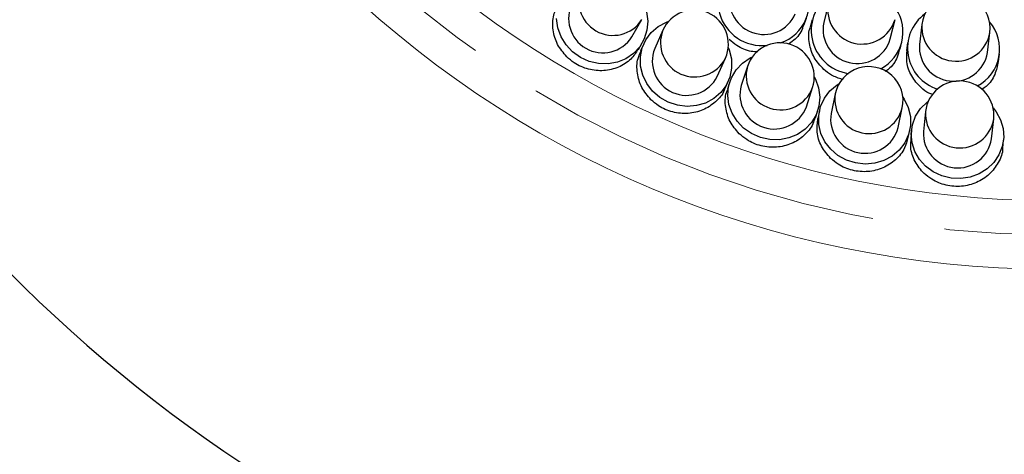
# Model space of a CAD drawing. Header units: millimetres. Extents: x -201 to 202, y 143 to 428.
# Tile 5 of 21: x 59 to 80, y 300 to 309. Entities that reach past the tile are written whole.
import ezdxf

# ---------------------------------------------------------------- set-up
doc = ezdxf.new("R2010")
doc.units = ezdxf.units.MM
doc.header["$LTSCALE"] = 0.25
doc.linetypes.add('CENTER', pattern=[50.8, 31.75, -6.35, 6.35, -6.35])
for name, color, linetype, lineweight in [('BASE', 7, 'Continuous', 20), ('CENTER', 1, 'CENTER', 9), ('DIMENSION', 6, 'Continuous', 9)]:
    doc.layers.add(name, color=color, linetype=linetype, lineweight=lineweight)
doc.layers.add('PCB ASSY', color=7, linetype='Continuous')
doc.styles.add('VS Standard', font='msgothic.ttc', dxfattribs={"height": 3})
doc.dimstyles.new('VS Standard x0.5', dxfattribs={"dimtxt": 3, "dimasz": 3, "dimexe": 0.5, "dimexo": 0.8, "dimgap": 0.5, "dimtad": 3, "dimlfac": 2, "dimrnd": 0.0001, "dimzin": 9, "dimdsep": 46, "dimtxsty": 'VS Standard', "dimcen": 0, "dimaunit": 1, "dimadec": 0, "dimazin": 2, "dimtfac": 1, "dimtmove": 0, "dimatfit": 3, "dimfxl": 1, "dimtolj": 1, "dimtzin": 0, "dimarcsym": 0})

# ---------------------------------------------------------------- blocks, each defined once
blk = doc.blocks.new('*D288')
at = {"layer": 'Defpoints', "color": 0}
for p in [(81.484, 352), (62.215, 337.375), (63.081, 336.875), (49.874, 320.676), (81.484, 300.5)]:
    blk.add_point(p, dxfattribs=at)
at = {"layer": 'DIMENSION', "color": 0, "lineweight": -2}
for p, q in [((61.522, 337.775), (53.253, 342.549)), ((81.484, 299.7), (81.484, 293.653))]:
    blk.add_line(p, q, dxfattribs=at)
blk.add_arc((81.484, 326.25), 32.098, 155.3571, 264.6429, dxfattribs=at)
at = {"layer": 'DIMENSION', "color": 0}
for points in [[(52.754, 339.404), (51.865, 339.863), (53.686, 342.299)], [(78.464, 293.793), (78.51, 294.792), (81.484, 294.153)]]:
    blk.add_solid(points, dxfattribs=at)
at = {"layer": 'DIMENSION', "color": 0, "insert": (55.465, 311.228), "char_height": 3, "attachment_point": 5, "rotation": 300, "style": 'VS Standard'}
blk.add_mtext('\\A1;120%%d', dxfattribs=at)

msp = doc.modelspace()

# ---------------------------------------------------------------- linework, layer by layer
at = {"layer": 'BASE'}
for radius in [22.5, 21]:
    msp.add_circle((81.4837, 326.2501), radius, dxfattribs=at)
at = {"layer": 'CENTER'}
msp.add_circle((81.4837, 326.2501), 21.75, dxfattribs=at)
at = {"layer": 'PCB ASSY'}
for p, q in [((76.6023, 309.5794), (76.4967, 309.1511)), ((72.2957, 308.836), (72.5163, 309.2181)), ((76.0605, 309.095), (76.12, 309.2519)), ((76.2419, 309.2139), (76.2017, 309.051)), ((77.9531, 308.7921), (78.0587, 309.2205)), ((72.9755, 308.9842), (72.796, 308.5811)), ((78.6473, 309.1126), (78.5942, 308.6746)), ((80.0832, 308.4938), (80.1364, 308.9318)), ((72.439, 308.5593), (72.523, 308.7048)), ((72.5562, 308.6879), (72.4878, 308.5344)), ((78.1679, 308.5664), (78.208, 308.7293)), ((78.3336, 308.7063), (78.3134, 308.5397)), ((74.1663, 307.971), (74.3458, 308.3741)), ((80.3236, 308.2957), (80.3438, 308.4622)), ((74.8268, 308.1894), (74.6905, 307.7698)), ((74.3378, 307.7108), (74.4061, 307.8643)), ((74.4409, 307.8509), (74.3889, 307.6911)), ((76.1171, 307.3063), (76.2534, 307.7259)), ((76.7512, 307.5925), (76.6594, 307.161)), ((78.1267, 306.8491), (78.2184, 307.2807)), ((76.3148, 307.0653), (76.3667, 307.2252)), ((76.4027, 307.2155), (76.3677, 307.0512)), ((78.7274, 307.2), (78.6812, 306.7613)), ((80.173, 306.6045), (80.2191, 307.0433)), ((78.3485, 306.6301), (78.3834, 306.7945)), ((78.4202, 306.7887), (78.4026, 306.6216)), ((80.4165, 306.4099), (80.4341, 306.577))]:
    msp.add_line(p, q, dxfattribs=at)
at = {"layer": 'PCB ASSY', "flags": 128}
for points in [[(72.6161, 309.3862), (72.6434, 309.1846), (72.6271, 308.9842), (72.568, 308.7937), (72.4685, 308.6214), (72.3331, 308.4749), (72.1677, 308.3606), (71.9795, 308.2835), (71.7767, 308.2469), (71.5683, 308.2524), (71.3632, 308.2998), (71.1705, 308.3871), (70.9986, 308.5103), (70.855, 308.6642), (70.7459, 308.842), (70.6763, 309.0359), (70.649, 309.2375)], [(74.4069, 308.6042), (74.4275, 308.5516), (74.4757, 308.354), (74.4804, 308.153), (74.4415, 307.9574), (74.3606, 307.7757), (74.2413, 307.6158), (74.0887, 307.4848), (73.9096, 307.3884), (73.7118, 307.3308), (73.5038, 307.3145), (73.2949, 307.3403), (73.0942, 307.4069), (72.9103, 307.5115), (72.7514, 307.6495), (72.6244, 307.815), (72.5348, 308.0005), (72.4866, 308.1981), (72.4819, 308.3992), (72.5208, 308.5948), (72.6017, 308.7765), (72.721, 308.9363), (72.8736, 309.0673), (73.0527, 309.1637), (73.1056, 309.1836)], [(76.2901, 307.9611), (76.3161, 307.911), (76.3847, 307.7195), (76.4105, 307.5201), (76.3922, 307.3215), (76.3307, 307.1323), (76.2288, 306.9609), (76.0907, 306.8146), (75.9227, 306.7001), (75.7319, 306.6221), (75.5269, 306.5841), (75.3164, 306.5879), (75.1098, 306.6332), (74.916, 306.718), (74.7435, 306.8387), (74.5999, 306.9899), (74.4915, 307.1651), (74.4229, 307.3566), (74.3971, 307.556), (74.4154, 307.7546), (74.4769, 307.9438), (74.5788, 308.1152), (74.7169, 308.2614), (74.8849, 308.376), (74.9354, 308.4013)], [(78.2303, 307.5184), (78.2614, 307.4713), (78.3496, 307.288), (78.3961, 307.0924), (78.3987, 306.8929), (78.3573, 306.6984), (78.2738, 306.5172), (78.1518, 306.3574), (77.9967, 306.2259), (77.8151, 306.1284), (77.6152, 306.0692), (77.4055, 306.0509), (77.1952, 306.0744), (76.9936, 306.1385), (76.8095, 306.2405), (76.6509, 306.3759), (76.5247, 306.5387), (76.4365, 306.722), (76.39, 306.9176), (76.3874, 307.1171), (76.4288, 307.3117), (76.5123, 307.4928), (76.6343, 307.6527), (76.7894, 307.7842), (76.837, 307.8146)], [(80.2061, 307.281), (80.2726, 307.1956), (80.3692, 307.0189), (80.4251, 306.8276), (80.4381, 306.6301), (80.4074, 306.4349), (80.3344, 306.2503), (80.2223, 306.0844), (80.0759, 305.9444), (79.9015, 305.8362), (79.7067, 305.7645), (79.4998, 305.7324), (79.2897, 305.7413), (79.0856, 305.7908), (78.8962, 305.8788), (78.7298, 306.0015), (78.5934, 306.1536), (78.4929, 306.3285), (78.4328, 306.5187), (78.4155, 306.716), (78.4419, 306.9118), (78.5108, 307.0978), (78.6192, 307.2658), (78.7624, 307.4088), (78.7895, 307.4299)]]:
    msp.add_lwpolyline(points, dxfattribs=at)
at = {"layer": 'PCB ASSY'}
for centre, radius, start, end in [((75.148, 309.6144), 0.9682, 114.45593, 276.50601), ((71.8834, 309.6219), 0.7507, 152.53765, 327.46235), ((75.1851, 309.642), 0.7507, 161.76842, 336.69312), ((75.2613, 309.5771), 0.9164, 288.39508, 26.82476), ((77.1738, 308.9784), 0.9496, 120.25859, 261.7538), ((79.3919, 309.0222), 0.75, 353.07692, 173.07692), ((71.6628, 309.2398), 0.7507, 152.53765, 327.46235), ((73.6606, 308.6791), 0.75, 336, 156), ((77.3385, 309.4322), 0.7507, 168.6915, 343.61619), ((77.3174, 308.9487), 0.9155, 297.9037, 33.78169), ((79.2683, 308.5884), 0.9355, 126.3972, 252.69316), ((73.6741, 308.7095), 0.7507, 158.53765, 333.46235), ((77.2329, 309.0038), 0.7507, 168.6915, 343.61619), ((79.3959, 309.0552), 0.7507, 175.61458, 350.53927), ((79.4319, 308.5719), 0.917, 298.0403, 40.68653), ((73.4947, 308.3064), 0.7507, 158.53765, 333.46235), ((75.5401, 307.9577), 0.75, 342, 162), ((79.3427, 308.6172), 0.7507, 175.61458, 350.53927), ((75.5504, 307.9893), 0.7507, 164.53765, 339.46235), ((77.4848, 307.4366), 0.75, 348, 168), ((75.4141, 307.5697), 0.7507, 164.53765, 339.46235), ((79.4732, 307.1217), 0.75, 354, 174), ((77.4917, 307.4691), 0.7507, 170.53765, 345.46235), ((77.4, 307.0375), 0.7507, 170.53765, 345.46235), ((79.4767, 307.1547), 0.7507, 176.53765, 351.46235), ((79.4306, 306.7159), 0.7507, 176.53765, 351.46235)]:
    msp.add_arc(centre, radius, start, end, dxfattribs=at)
for points, knots in [([(70.8698, 308.4026), (70.7965, 308.4896), (70.6499, 308.6637), (70.5563, 308.9887), (70.5604, 309.3069), (70.6501, 309.4861), (70.6916, 309.5691)], [0, 0, 0, 0, 0.2589076, 0.5178145, 0.7767368, 1, 1, 1, 1]), ([(76.0504, 309.0979), (76.0442, 309.073), (76.0126, 308.9447), (75.8932, 308.7883), (75.7558, 308.7035), (75.7113, 308.676)], [0, 0, 0, 0, 0.1399967, 0.7211313, 1, 1, 1, 1]), ([(76.4966, 308.1264), (76.4207, 308.2099), (76.2688, 308.3768), (76.1752, 308.6929), (76.1566, 308.9294), (76.2024, 309.0385), (76.2069, 309.0491)], [0, 0, 0, 0, 0.3217783, 0.6435565, 0.9653253, 1, 1, 1, 1]), ([(75.0535, 308.5101), (75.0056, 308.5115), (74.8448, 308.5162), (74.6236, 308.6175), (74.4819, 308.7331), (74.4272, 308.7776)], [0, 0, 0, 0, 0.206586, 0.6942674, 1, 1, 1, 1]), ([(72.4323, 308.5641), (72.3843, 308.4894), (72.278, 308.3244), (72.0093, 308.1595), (71.6836, 308.0799), (71.3426, 308.1141), (71.0624, 308.2345), (70.9234, 308.3559), (70.8698, 308.4026)], [0, 0, 0, 0, 0.151595, 0.3349462, 0.5183203, 0.7017081, 0.8850811, 1, 1, 1, 1]), ([(78.1544, 308.5701), (78.1408, 308.5099), (78.1038, 308.346), (77.9849, 308.1712), (77.8671, 308.0956), (77.8418, 308.0794)], [0, 0, 0, 0, 0.3127025, 0.85261107, 1, 1, 1, 1]), ([(78.8829, 307.5728), (78.8551, 307.5822), (78.76, 307.6146), (78.5932, 307.7505), (78.4083, 307.9746), (78.2993, 308.2661), (78.316, 308.4562), (78.3233, 308.5394)], [0, 0, 0, 0, 0.070461, 0.2416127, 0.514597, 0.7875819, 1, 1, 1, 1]), ([(72.7138, 307.4614), (72.6404, 307.5479), (72.4936, 307.7207), (72.4029, 308.0433), (72.4018, 308.3269), (72.475, 308.476), (72.5009, 308.5288)], [0, 0, 0, 0, 0.2818295, 0.5636585, 0.8454953, 1, 1, 1, 1]), ([(76.9047, 307.9063), (76.8221, 307.9325), (76.671, 307.9805), (76.5511, 308.0809), (76.4966, 308.1264)], [0, 0, 0, 0, 0.5462485, 1, 1, 1, 1]), ([(80.3191, 308.2969), (80.2992, 308.2018), (80.2576, 308.0023), (80.1171, 307.7882), (79.9921, 307.7076), (79.9603, 307.687)], [0, 0, 0, 0, 0.4043614, 0.8483956, 1, 1, 1, 1]), ([(74.3312, 307.7128), (74.3273, 307.6986), (74.2949, 307.5814), (74.1321, 307.4033), (73.8612, 307.2205), (73.5289, 307.1426), (73.1877, 307.1752), (72.9064, 307.2945), (72.7673, 307.415), (72.7138, 307.4614)], [0, 0, 0, 0, 0.024034, 0.1974695, 0.3709118, 0.5443769, 0.7178466, 0.8912969, 1, 1, 1, 1]), ([(74.647, 306.7166), (74.5735, 306.8024), (74.4265, 306.974), (74.3396, 307.2938), (74.3316, 307.5443), (74.3878, 307.6641), (74.3985, 307.6871)], [0, 0, 0, 0, 0.3088626, 0.6177251, 0.9265846, 1, 1, 1, 1]), ([(76.3012, 307.0695), (76.2894, 307.0229), (76.2514, 306.8726), (76.0736, 306.6643), (75.7973, 306.4822), (75.4643, 306.4026), (75.1216, 306.4337), (74.8397, 306.5512), (74.7006, 306.6706), (74.647, 306.7166)], [0, 0, 0, 0, 0.0738275, 0.2384125, 0.4030117, 0.5676303, 0.7322448, 0.8968389, 1, 1, 1, 1]), ([(76.6488, 306.1761), (76.5763, 306.2609), (76.4313, 306.4305), (76.3332, 306.7455), (76.3589, 306.9515), (76.3713, 307.0509)], [0, 0, 0, 0, 0.34076936, 0.681539, 1, 1, 1, 1]), ([(78.3383, 306.6332), (78.3194, 306.5544), (78.2756, 306.3713), (78.0811, 306.1334), (77.8013, 305.9505), (77.4676, 305.8686), (77.1238, 305.8973), (76.8416, 306.0126), (76.7024, 306.1307), (76.6488, 306.1761)], [0, 0, 0, 0, 0.1181919, 0.2748931, 0.431613, 0.5883462, 0.7450682, 0.9017721, 1, 1, 1, 1]), ([(80.4137, 306.4098), (80.414, 306.4043), (80.4212, 306.2923), (80.3284, 306.0791), (80.1368, 305.8159), (79.8504, 305.6313), (79.5177, 305.5466), (79.172, 305.5713), (78.8929, 305.6868), (78.6587, 305.8664), (78.4852, 306.1013), (78.3878, 306.3788), (78.408, 306.553), (78.4159, 306.6207)], [0, 0, 0, 0, 0.0055962, 0.1129451, 0.2202964, 0.327662, 0.4350318, 0.5423904, 0.6497394, 0.7170394, 0.8244075, 0.9317758, 1, 1, 1, 1])]:
    msp.add_open_spline(points, degree=3, knots=knots, dxfattribs=at)

# ---------------------------------------------------------------- dimensions: what is measured, and where the dimension line sits
at = {"layer": 'DIMENSION'}
dim = msp.add_angular_dim_2l(base=(49.8737, 320.6764), line1=((62.2147, 337.3751), (63.0807, 336.8751)), line2=((81.4837, 300.5001), (81.4837, 352.0001)), dimstyle='VS Standard x0.5', dxfattribs=at)
dim.commit()
dim.dimension.update_dxf_attribs({"geometry": '*D288', "text_midpoint": (55.4646, 311.228)})

doc.saveas('drawing.dxf')
